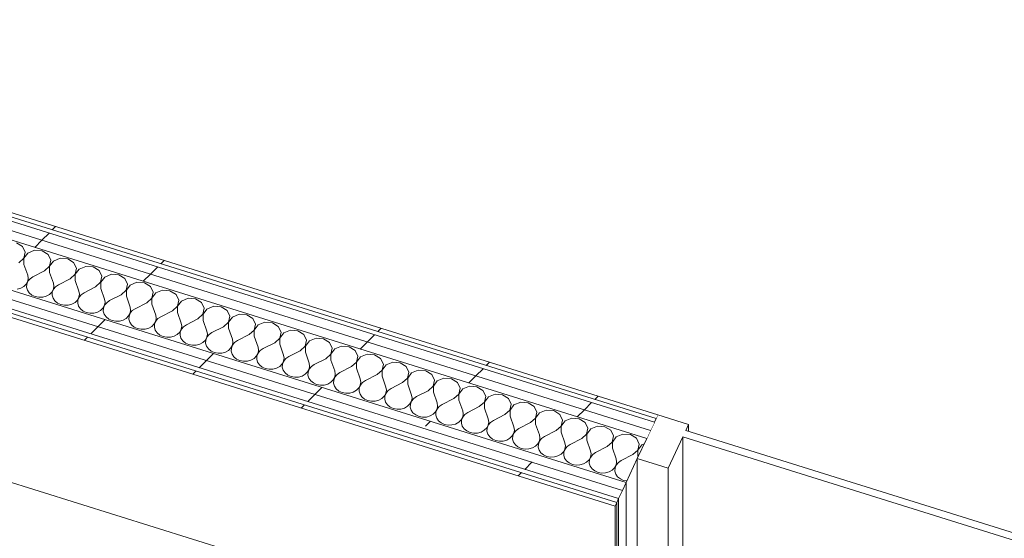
# Model space of a CAD drawing. Header units: millimetres. Extents: x -21126 to 28102, y -1237 to 9397.
# Tile 62 of 226: x -15232 to -13960, y 6658 to 7327. Entities that reach past the tile are written whole.
import ezdxf

# ---------------------------------------------------------------- set-up
doc = ezdxf.new("R2010")
doc.units = ezdxf.units.MM
doc.header["$MEASUREMENT"] = 0
doc.linetypes.add('Wipeout_Contour', pattern=[1000, 0, -1000])
for name, color, linetype in [('Nuevo_08_E_Envans secs', 7, 'Continuous'), ('Nuevo_09_EI_Mobiliari general', 7, 'Continuous'), ('Nuevo_Ventanas Archicad', 7, 'Continuous')]:
    doc.layers.add(name, color=color, linetype=linetype)
for name, color, linetype, lineweight in [('Nuevo_08_E_Envans secs_Pluma_Nº__1', 7, 'Continuous', 5), ('Nuevo_08_E_Envans secs_Pluma_Nº__47', 7, 'Continuous', 20), ('Nuevo_09_EI_Mobiliari general_Pluma_Nº__1', 7, 'Continuous', 5), ('Nuevo_Ventanas Archicad_Pluma_Nº__1', 7, 'Continuous', 5)]:
    doc.layers.add(name, color=color, linetype=linetype, lineweight=lineweight)
for name, color, linetype, lineweight, true_color in [('Nuevo_08_E_Envans secs_Pluma_Nº__102', 7, 'Continuous', 5, 0xcccccc), ('Nuevo_08_E_Envans secs_Pluma_Nº__171', 171, 'Continuous', 13, 0xaaaaff), ('Nuevo_08_E_Envans secs_Pluma_Nº__177', 7, 'Continuous', 15, 0xf7e046)]:
    doc.layers.add(name, color=color, linetype=linetype, lineweight=lineweight, true_color=true_color)
pattern_1 = [(45, (0, 0), (-183.8478, 183.8478), [195, -65]), (45, (7e-14, 183.85), (-183.8478, 183.8478), [195, -65])]

# ---------------------------------------------------------------- blocks, each defined once
blk = doc.blocks.new('Elem Sección_76_1')
at = {"layer": 'Nuevo_Ventanas Archicad_Pluma_Nº__1', "color": 7, "linetype": 'Continuous', "lineweight": 5}
for p, q in [((-14375.4, 6069.8), (-14386.4, 6046.5)), ((-14375.4, 6069.8), (-14369.9, 6068.1)), ((-14434.1, 6041.8), (-14434.1, 6020.6)), ((-14301.8, 6046.8), (-13395, 5763.6)), ((-13395, 5717.3), (-14314.2, 6004.4))]:
    blk.add_line(p, q, dxfattribs=at)
at = {"color": 254, "linetype": 'Wipeout_Contour', "lineweight": 0, "ltscale": 63673.675123}
blk.add_wipeout([(-14407.5, 6817.4), (-14434.1, 6760.8), (-14394.4, 6748.4), (-14367.8, 6805)], dxfattribs=at).dxf.layer = 'Nuevo_Ventanas Archicad'
at = {"layer": 'Nuevo_Ventanas Archicad_Pluma_Nº__1', "color": 7, "linetype": 'Continuous', "lineweight": 5}
for p, q in [((-14407.5, 6817.4), (-14367.8, 6805)), ((-14434.1, 6760.8), (-14434.1, 6041.8)), ((-14434.1, 6760.8), (-14394.4, 6748.4)), ((-14394.4, 6036), (-14394.4, 6748.4))]:
    blk.add_line(p, q, dxfattribs=at)
at = {"layer": 'Nuevo_Ventanas Archicad_Pluma_Nº__1', "color": 7, "linetype": 'Continuous', "lineweight": 5, "flags": 128}
blk.add_lwpolyline([(-14407.5, 6817.4), (-14409.8, 6812.5), (-14412, 6807.7), (-14417, 6797.2), (-14421.9, 6786.7), (-14434.1, 6760.8)], dxfattribs=at)
at = {"color": 254, "linetype": 'Wipeout_Contour', "lineweight": 0, "ltscale": 61518.847347}
blk.add_wipeout([(-14371.6, 6796.9), (-14375.4, 6788.8), (-13376, 6476.7), (-13372.2, 6484.8)], dxfattribs=at).dxf.layer = 'Nuevo_Ventanas Archicad'
at = {"layer": 'Nuevo_Ventanas Archicad_Pluma_Nº__1', "color": 7, "linetype": 'Continuous', "lineweight": 5}
for p, q in [((-14367.8, 6805), (-14371.6, 6796.9)), ((-14367.8, 6795.7), (-14367.8, 6805)), ((-14375.4, 6788.8), (-14394.4, 6748.4)), ((-14375.4, 6788.8), (-14375.4, 6069.8))]:
    blk.add_line(p, q, dxfattribs=at)
at = {"color": 254, "linetype": 'Wipeout_Contour', "lineweight": 0, "ltscale": 59363.41259}
blk.add_wipeout([(-13328.7, 6480.5), (-13368.4, 6492.9), (-13395, 6436.3), (-13355.3, 6423.9)], dxfattribs=at).dxf.layer = 'Nuevo_Ventanas Archicad'
at = {"layer": 'Nuevo_Ventanas Archicad_Pluma_Nº__1', "color": 7, "linetype": 'Continuous', "lineweight": 5}
for p, q in [((-14371.6, 6796.9), (-13372.2, 6484.8)), ((-14375.4, 6788.8), (-13376, 6476.7)), ((-13368.4, 6492.9), (-13372.2, 6484.8)), ((-13368.4, 6492.9), (-13328.7, 6480.5)), ((-13376, 6476.7), (-13395, 6436.3)), ((-13395, 6436.3), (-13395, 5717.3)), ((-13395, 6436.3), (-13355.3, 6423.9)), ((-13355.3, 5704.9), (-13355.3, 6423.9))]:
    blk.add_line(p, q, dxfattribs=at)
blk = doc.blocks.new('*X100')
at = {"layer": 'Nuevo_08_E_Envans secs_Pluma_Nº__102', "color": 254, "linetype": 'Continuous', "lineweight": 5, "true_color": 0xcccccc}
for p, q in [((-15228, 7034.6), (-15235.8, 7039.3)), ((-15224.5, 7027.2), (-15228, 7034.6)), ((-15232.7, 7013.6), (-15226.2, 7019.5)), ((-15226.2, 7019.5), (-15224.5, 7027.2)), ((-15221, 7026.1), (-15226.1, 7019.4)), ((-15226.1, 7019.4), (-15226.1, 7011.5)), ((-15212.4, 7029.7), (-15221, 7026.1)), ((-15202.7, 7029), (-15212.4, 7029.7)), ((-15195, 7024.3), (-15202.7, 7029)), ((-15191.5, 7016.9), (-15195, 7024.3)), ((-15179.3, 7019.4), (-15188, 7015.8)), ((-15169.7, 7018.7), (-15179.3, 7019.4)), ((-15162, 7013.9), (-15169.7, 7018.7)), ((-15226.1, 7011.5), (-15221.2, 6997.7)), ((-15199.6, 7003.3), (-15193.2, 7009.2)), ((-15193.2, 7009.2), (-15191.5, 7016.9)), ((-15188, 7015.8), (-15193, 7009.1)), ((-15193, 7009.1), (-15193, 7001.2)), ((-15158.4, 7006.6), (-15162, 7013.9)), ((-15160.1, 6998.8), (-15158.4, 7006.6)), ((-15146.3, 7009), (-15154.9, 7005.5)), ((-15136.7, 7008.3), (-15146.3, 7009)), ((-15128.9, 7003.6), (-15136.7, 7008.3)), ((-15220.5, 6993.7), (-15221.2, 6997.7)), ((-15221.2, 6989.8), (-15220.5, 6993.7)), ((-15214.6, 6995.6), (-15218.3, 6993)), ((-15199.6, 7003.3), (-15214.6, 6995.6)), ((-15193, 7001.2), (-15188.2, 6987.4)), ((-15166.6, 6993), (-15160.1, 6998.8)), ((-15154.9, 7005.5), (-15160, 6998.8)), ((-15160, 6998.8), (-15160, 6990.9)), ((-15125.4, 6996.3), (-15128.9, 7003.6)), ((-15127.1, 6988.5), (-15125.4, 6996.3)), ((-15121.9, 6995.2), (-15127, 6988.5)), ((-15113.3, 6998.7), (-15121.9, 6995.2)), ((-15103.6, 6998), (-15113.3, 6998.7)), ((-15095.9, 6993.3), (-15103.6, 6998)), ((-15092.4, 6986), (-15095.9, 6993.3)), ((-15234.9, 6979.5), (-15230.3, 6980.8)), ((-15230.3, 6980.8), (-15226.3, 6983.1)), ((-15226.3, 6983.1), (-15223.2, 6986.1)), ((-15223.2, 6986.1), (-15221.2, 6989.8)), ((-15222.6, 6986), (-15222.8, 6982)), ((-15222.8, 6982), (-15221.7, 6978.1)), ((-15221.1, 6989.7), (-15222.6, 6986)), ((-15218.3, 6993), (-15221.1, 6989.7)), ((-15187.5, 6983.4), (-15188.2, 6987.4)), ((-15188.2, 6979.5), (-15187.5, 6983.4)), ((-15185.3, 6982.7), (-15188, 6979.4)), ((-15181.6, 6985.3), (-15185.3, 6982.7)), ((-15166.6, 6993), (-15181.6, 6985.3)), ((-15160, 6990.9), (-15155.1, 6977)), ((-15133.6, 6982.7), (-15148.5, 6975)), ((-15133.6, 6982.7), (-15127.1, 6988.5)), ((-15127, 6988.5), (-15127, 6980.6)), ((-15127, 6980.6), (-15122.1, 6966.7)), ((-15094.1, 6978.2), (-15092.4, 6986)), ((-15088.9, 6984.9), (-15093.9, 6978.2)), ((-15080.2, 6988.4), (-15088.9, 6984.9)), ((-15070.6, 6987.7), (-15080.2, 6988.4)), ((-15062.9, 6983), (-15070.6, 6987.7)), ((-15059.3, 6975.7), (-15062.9, 6983)), ((-15221.7, 6978.1), (-15219.3, 6974.6)), ((-15219.3, 6974.6), (-15215.8, 6971.8)), ((-15215.8, 6971.8), (-15211.5, 6969.9)), ((-15211.5, 6969.9), (-15206.8, 6969)), ((-15206.8, 6969), (-15201.9, 6969.2)), ((-15201.9, 6969.2), (-15197.3, 6970.5)), ((-15197.3, 6970.5), (-15193.2, 6972.8)), ((-15193.2, 6972.8), (-15190.1, 6975.8)), ((-15190.1, 6975.8), (-15188.2, 6979.5)), ((-15189.6, 6975.6), (-15189.8, 6971.7)), ((-15189.8, 6971.7), (-15188.6, 6967.8)), ((-15188, 6979.4), (-15189.6, 6975.6)), ((-15188.6, 6967.8), (-15186.2, 6964.3)), ((-15157.1, 6965.5), (-15155.1, 6969.2)), ((-15155, 6969.1), (-15156.5, 6965.3)), ((-15154.5, 6973.1), (-15155.1, 6977)), ((-15155.1, 6969.2), (-15154.5, 6973.1)), ((-15152.3, 6972.4), (-15155, 6969.1)), ((-15148.5, 6975), (-15152.3, 6972.4)), ((-15100.5, 6972.3), (-15115.5, 6964.7)), ((-15100.5, 6972.3), (-15094.1, 6978.2)), ((-15093.9, 6978.2), (-15093.9, 6970.3)), ((-15093.9, 6970.3), (-15089.1, 6956.4)), ((-15067.5, 6962), (-15061, 6967.9)), ((-15061, 6967.9), (-15059.3, 6975.7)), ((-15055.8, 6974.6), (-15060.9, 6967.9)), ((-15060.9, 6967.9), (-15060.9, 6960)), ((-15047.2, 6978.1), (-15055.8, 6974.6)), ((-15037.6, 6977.4), (-15047.2, 6978.1)), ((-15029.8, 6972.7), (-15037.6, 6977.4)), ((-15026.3, 6965.3), (-15029.8, 6972.7)), ((-15014.2, 6967.8), (-15022.8, 6964.2)), ((-15004.5, 6967.1), (-15014.2, 6967.8)), ((-15186.2, 6964.3), (-15182.8, 6961.5)), ((-15182.8, 6961.5), (-15178.5, 6959.6)), ((-15178.5, 6959.6), (-15173.7, 6958.7)), ((-15173.7, 6958.7), (-15168.9, 6958.9)), ((-15168.9, 6958.9), (-15164.2, 6960.2)), ((-15164.2, 6960.2), (-15160.2, 6962.4)), ((-15160.2, 6962.4), (-15157.1, 6965.5)), ((-15156.5, 6965.3), (-15156.7, 6961.4)), ((-15156.7, 6961.4), (-15155.6, 6957.5)), ((-15155.6, 6957.5), (-15153.2, 6954)), ((-15127.2, 6952.1), (-15124.1, 6955.2)), ((-15124.1, 6955.2), (-15122.1, 6958.8)), ((-15123.5, 6955), (-15123.7, 6951)), ((-15122, 6958.8), (-15123.5, 6955)), ((-15121.4, 6962.8), (-15122.1, 6966.7)), ((-15122.1, 6958.8), (-15121.4, 6962.8)), ((-15119.2, 6962.1), (-15122, 6958.8)), ((-15115.5, 6964.7), (-15119.2, 6962.1)), ((-15088.4, 6952.5), (-15089.1, 6956.4)), ((-15067.5, 6962), (-15082.5, 6954.3)), ((-15060.9, 6960), (-15056, 6946.1)), ((-15034.5, 6951.7), (-15028, 6957.6)), ((-15028, 6957.6), (-15026.3, 6965.3)), ((-15022.8, 6964.2), (-15027.9, 6957.5)), ((-15027.9, 6957.5), (-15027.9, 6949.6)), ((-14996.8, 6962.4), (-15004.5, 6967.1)), ((-14993.3, 6955), (-14996.8, 6962.4)), ((-14995, 6947.3), (-14993.3, 6955)), ((-14981.1, 6957.5), (-14989.8, 6953.9)), ((-14971.5, 6956.8), (-14981.1, 6957.5)), ((-14963.8, 6952), (-14971.5, 6956.8)), ((-15153.2, 6954), (-15149.7, 6951.2)), ((-15149.7, 6951.2), (-15145.5, 6949.3)), ((-15145.5, 6949.3), (-15140.7, 6948.4)), ((-15140.7, 6948.4), (-15135.8, 6948.6)), ((-15135.8, 6948.6), (-15131.2, 6949.9)), ((-15131.2, 6949.9), (-15127.2, 6952.1)), ((-15123.7, 6951), (-15122.6, 6947.2)), ((-15122.6, 6947.2), (-15120.2, 6943.7)), ((-15120.2, 6943.7), (-15116.7, 6940.9)), ((-15094.1, 6941.8), (-15091, 6944.9)), ((-15091, 6944.9), (-15089.1, 6948.5)), ((-15090.5, 6944.7), (-15090.7, 6940.7)), ((-15088.9, 6948.5), (-15090.5, 6944.7)), ((-15089.1, 6948.5), (-15088.4, 6952.5)), ((-15086.2, 6951.8), (-15088.9, 6948.5)), ((-15082.5, 6954.3), (-15086.2, 6951.8)), ((-15055.4, 6942.1), (-15056, 6946.1)), ((-15049.4, 6944), (-15053.2, 6941.5)), ((-15034.5, 6951.7), (-15049.4, 6944)), ((-15027.9, 6949.6), (-15023, 6935.8)), ((-15001.4, 6941.4), (-14995, 6947.3)), ((-14989.8, 6953.9), (-14994.8, 6947.2)), ((-14994.8, 6947.2), (-14994.8, 6939.3)), ((-14960.2, 6944.7), (-14963.8, 6952)), ((-14961.9, 6936.9), (-14960.2, 6944.7)), ((-14956.7, 6943.6), (-14961.8, 6936.9)), ((-14948.1, 6947.2), (-14956.7, 6943.6)), ((-14938.5, 6946.5), (-14948.1, 6947.2)), ((-14930.7, 6941.7), (-14938.5, 6946.5)), ((-15116.7, 6940.9), (-15112.4, 6939)), ((-15112.4, 6939), (-15107.7, 6938.1)), ((-15107.7, 6938.1), (-15102.8, 6938.3)), ((-15102.8, 6938.3), (-15098.2, 6939.5)), ((-15098.2, 6939.5), (-15094.1, 6941.8)), ((-15090.7, 6940.7), (-15089.5, 6936.8)), ((-15089.5, 6936.8), (-15087.1, 6933.4)), ((-15087.1, 6933.4), (-15083.7, 6930.6)), ((-15083.7, 6930.6), (-15079.4, 6928.7)), ((-15065.1, 6929.2), (-15061.1, 6931.5)), ((-15061.1, 6931.5), (-15058, 6934.6)), ((-15058, 6934.6), (-15056, 6938.2)), ((-15057.4, 6934.4), (-15057.6, 6930.4)), ((-15057.6, 6930.4), (-15056.5, 6926.5)), ((-15055.9, 6938.2), (-15057.4, 6934.4)), ((-15056, 6938.2), (-15055.4, 6942.1)), ((-15053.2, 6941.5), (-15055.9, 6938.2)), ((-15022.3, 6931.8), (-15023, 6935.8)), ((-15023, 6927.9), (-15022.3, 6931.8)), ((-15020.1, 6931.1), (-15022.9, 6927.8)), ((-15016.4, 6933.7), (-15020.1, 6931.1)), ((-15001.4, 6941.4), (-15016.4, 6933.7)), ((-14994.8, 6939.3), (-14990, 6925.5)), ((-14968.4, 6931.1), (-14983.4, 6923.4)), ((-14968.4, 6931.1), (-14961.9, 6936.9)), ((-14961.8, 6936.9), (-14961.8, 6929)), ((-14927.2, 6934.4), (-14930.7, 6941.7)), ((-14928.9, 6926.6), (-14927.2, 6934.4)), ((-14923.7, 6933.3), (-14928.8, 6926.6)), ((-14915.1, 6936.8), (-14923.7, 6933.3)), ((-14905.4, 6936.1), (-14915.1, 6936.8)), ((-14897.7, 6931.4), (-14905.4, 6936.1)), ((-14894.2, 6924.1), (-14897.7, 6931.4)), ((-15079.4, 6928.7), (-15074.6, 6927.8)), ((-15074.6, 6927.8), (-15069.8, 6928)), ((-15069.8, 6928), (-15065.1, 6929.2)), ((-15056.5, 6926.5), (-15054.1, 6923.1)), ((-15054.1, 6923.1), (-15050.6, 6920.3)), ((-15050.6, 6920.3), (-15046.4, 6918.3)), ((-15046.4, 6918.3), (-15041.6, 6917.4)), ((-15041.6, 6917.4), (-15036.7, 6917.6)), ((-15036.7, 6917.6), (-15032.1, 6918.9)), ((-15032.1, 6918.9), (-15028.1, 6921.2)), ((-15028.1, 6921.2), (-15025, 6924.2)), ((-15025, 6924.2), (-15023, 6927.9)), ((-15024.4, 6924.1), (-15024.6, 6920.1)), ((-15024.6, 6920.1), (-15023.5, 6916.2)), ((-15022.9, 6927.8), (-15024.4, 6924.1)), ((-14991.9, 6913.9), (-14990, 6917.6)), ((-14989.8, 6917.5), (-14991.4, 6913.7)), ((-14989.3, 6921.5), (-14990, 6925.5)), ((-14990, 6917.6), (-14989.3, 6921.5)), ((-14987.1, 6920.8), (-14989.8, 6917.5)), ((-14983.4, 6923.4), (-14987.1, 6920.8)), ((-14961.8, 6929), (-14956.9, 6915.1)), ((-14935.4, 6920.8), (-14950.3, 6913.1)), ((-14935.4, 6920.8), (-14928.9, 6926.6)), ((-14928.8, 6926.6), (-14928.8, 6918.7)), ((-14928.8, 6918.7), (-14923.9, 6904.8)), ((-14895.9, 6916.3), (-14894.2, 6924.1)), ((-14890.7, 6923), (-14895.7, 6916.3)), ((-14882, 6926.5), (-14890.7, 6923)), ((-14872.4, 6925.8), (-14882, 6926.5)), ((-14864.7, 6921.1), (-14872.4, 6925.8)), ((-14861.1, 6913.8), (-14864.7, 6921.1)), ((-15023.5, 6916.2), (-15021.1, 6912.7)), ((-15021.1, 6912.7), (-15017.6, 6909.9)), ((-15017.6, 6909.9), (-15013.3, 6908)), ((-15013.3, 6908), (-15008.6, 6907.1)), ((-15008.6, 6907.1), (-15003.7, 6907.3)), ((-15003.7, 6907.3), (-14999.1, 6908.6)), ((-14999.1, 6908.6), (-14995, 6910.9)), ((-14995, 6910.9), (-14991.9, 6913.9)), ((-14991.4, 6913.7), (-14991.6, 6909.8)), ((-14991.6, 6909.8), (-14990.4, 6905.9)), ((-14990.4, 6905.9), (-14988, 6902.4)), ((-14958.9, 6903.6), (-14956.9, 6907.3)), ((-14956.8, 6907.2), (-14958.3, 6903.4)), ((-14956.3, 6911.2), (-14956.9, 6915.1)), ((-14956.9, 6907.3), (-14956.3, 6911.2)), ((-14954.1, 6910.5), (-14956.8, 6907.2)), ((-14950.3, 6913.1), (-14954.1, 6910.5)), ((-14923.2, 6900.9), (-14923.9, 6904.8)), ((-14902.3, 6910.4), (-14917.3, 6902.8)), ((-14902.3, 6910.4), (-14895.9, 6916.3)), ((-14895.7, 6916.3), (-14895.7, 6908.4)), ((-14895.7, 6908.4), (-14890.9, 6894.5)), ((-14869.3, 6900.1), (-14862.8, 6906)), ((-14862.8, 6906), (-14861.1, 6913.8)), ((-14857.6, 6912.7), (-14862.7, 6906)), ((-14862.7, 6906), (-14862.7, 6898.1)), ((-14849, 6916.2), (-14857.6, 6912.7)), ((-14839.4, 6915.5), (-14849, 6916.2)), ((-14831.6, 6910.8), (-14839.4, 6915.5)), ((-14828.1, 6903.4), (-14831.6, 6910.8)), ((-14816, 6905.9), (-14824.6, 6902.3)), ((-14806.3, 6905.2), (-14816, 6905.9)), ((-14798.6, 6900.5), (-14806.3, 6905.2)), ((-14988, 6902.4), (-14984.6, 6899.6)), ((-14984.6, 6899.6), (-14980.3, 6897.7)), ((-14980.3, 6897.7), (-14975.5, 6896.8)), ((-14975.5, 6896.8), (-14970.7, 6897)), ((-14970.7, 6897), (-14966, 6898.3)), ((-14966, 6898.3), (-14962, 6900.5)), ((-14962, 6900.5), (-14958.9, 6903.6)), ((-14958.3, 6903.4), (-14958.5, 6899.5)), ((-14958.5, 6899.5), (-14957.4, 6895.6)), ((-14957.4, 6895.6), (-14955, 6892.1)), ((-14955, 6892.1), (-14951.5, 6889.3)), ((-14929, 6890.2), (-14925.9, 6893.3)), ((-14925.9, 6893.3), (-14923.9, 6896.9)), ((-14925.3, 6893.1), (-14925.5, 6889.1)), ((-14923.8, 6896.9), (-14925.3, 6893.1)), ((-14923.9, 6896.9), (-14923.2, 6900.9)), ((-14921, 6900.2), (-14923.8, 6896.9)), ((-14917.3, 6902.8), (-14921, 6900.2)), ((-14890.2, 6890.6), (-14890.9, 6894.5)), ((-14884.3, 6892.4), (-14888, 6889.9)), ((-14869.3, 6900.1), (-14884.3, 6892.4)), ((-14862.7, 6898.1), (-14857.8, 6884.2)), ((-14836.3, 6889.8), (-14829.8, 6895.7)), ((-14829.8, 6895.7), (-14828.1, 6903.4)), ((-14824.6, 6902.3), (-14829.7, 6895.6)), ((-14829.7, 6895.6), (-14829.7, 6887.8)), ((-14795.1, 6893.1), (-14798.6, 6900.5)), ((-14796.8, 6885.4), (-14795.1, 6893.1)), ((-14791.6, 6892), (-14796.6, 6885.3)), ((-14782.9, 6895.6), (-14791.6, 6892)), ((-14773.3, 6894.9), (-14782.9, 6895.6)), ((-14765.6, 6890.1), (-14773.3, 6894.9)), ((-14951.5, 6889.3), (-14947.3, 6887.4)), ((-14947.3, 6887.4), (-14942.5, 6886.5)), ((-14942.5, 6886.5), (-14937.6, 6886.7)), ((-14937.6, 6886.7), (-14933, 6888)), ((-14933, 6888), (-14929, 6890.2)), ((-14925.5, 6889.1), (-14924.4, 6885.3)), ((-14924.4, 6885.3), (-14922, 6881.8)), ((-14922, 6881.8), (-14918.5, 6879)), ((-14918.5, 6879), (-14914.2, 6877.1)), ((-14900, 6877.7), (-14895.9, 6879.9)), ((-14895.9, 6879.9), (-14892.8, 6883)), ((-14892.8, 6883), (-14890.9, 6886.6)), ((-14892.3, 6882.8), (-14892.5, 6878.8)), ((-14892.5, 6878.8), (-14891.3, 6875)), ((-14890.7, 6886.6), (-14892.3, 6882.8)), ((-14890.9, 6886.6), (-14890.2, 6890.6)), ((-14888, 6889.9), (-14890.7, 6886.6)), ((-14857.2, 6880.2), (-14857.8, 6884.2)), ((-14857.8, 6876.3), (-14857.2, 6880.2)), ((-14855, 6879.6), (-14857.7, 6876.3)), ((-14851.2, 6882.1), (-14855, 6879.6)), ((-14836.3, 6889.8), (-14851.2, 6882.1)), ((-14829.7, 6887.8), (-14824.8, 6873.9)), ((-14803.2, 6879.5), (-14818.2, 6871.8)), ((-14803.2, 6879.5), (-14796.8, 6885.4)), ((-14796.6, 6885.3), (-14796.6, 6877.4)), ((-14762, 6882.8), (-14765.6, 6890.1)), ((-14763.7, 6875), (-14762, 6882.8)), ((-14758.5, 6881.7), (-14763.6, 6875)), ((-14749.9, 6885.3), (-14758.5, 6881.7)), ((-14740.3, 6884.6), (-14749.9, 6885.3)), ((-14732.5, 6879.8), (-14740.3, 6884.6)), ((-14729, 6872.5), (-14732.5, 6879.8)), ((-14914.2, 6877.1), (-14909.5, 6876.2)), ((-14909.5, 6876.2), (-14904.6, 6876.4)), ((-14904.6, 6876.4), (-14900, 6877.7)), ((-14891.3, 6875), (-14888.9, 6871.5)), ((-14888.9, 6871.5), (-14885.5, 6868.7)), ((-14885.5, 6868.7), (-14881.2, 6866.8)), ((-14881.2, 6866.8), (-14876.4, 6865.9)), ((-14876.4, 6865.9), (-14871.6, 6866.1)), ((-14871.6, 6866.1), (-14866.9, 6867.3)), ((-14866.9, 6867.3), (-14862.9, 6869.6)), ((-14862.9, 6869.6), (-14859.8, 6872.7)), ((-14859.8, 6872.7), (-14857.8, 6876.3)), ((-14859.2, 6872.5), (-14859.4, 6868.5)), ((-14859.4, 6868.5), (-14858.3, 6864.6)), ((-14857.7, 6876.3), (-14859.2, 6872.5)), ((-14826.8, 6862.3), (-14824.8, 6866)), ((-14824.1, 6869.9), (-14824.8, 6873.9)), ((-14824.8, 6866), (-14824.1, 6869.9)), ((-14821.9, 6869.2), (-14824.7, 6865.9)), ((-14818.2, 6871.8), (-14821.9, 6869.2)), ((-14796.6, 6877.4), (-14791.8, 6863.6)), ((-14770.2, 6869.2), (-14785.2, 6861.5)), ((-14770.2, 6869.2), (-14763.7, 6875)), ((-14763.6, 6875), (-14763.6, 6867.1)), ((-14763.6, 6867.1), (-14758.7, 6853.2)), ((-14730.7, 6864.7), (-14729, 6872.5)), ((-14725.5, 6871.4), (-14730.6, 6864.7)), ((-14716.9, 6874.9), (-14725.5, 6871.4)), ((-14707.2, 6874.2), (-14716.9, 6874.9)), ((-14699.5, 6869.5), (-14707.2, 6874.2)), ((-14696, 6862.2), (-14699.5, 6869.5)), ((-14858.3, 6864.6), (-14855.9, 6861.2)), ((-14855.9, 6861.2), (-14852.4, 6858.4)), ((-14852.4, 6858.4), (-14848.2, 6856.4)), ((-14848.2, 6856.4), (-14843.4, 6855.5)), ((-14843.4, 6855.5), (-14838.5, 6855.7)), ((-14838.5, 6855.7), (-14833.9, 6857)), ((-14833.9, 6857), (-14829.9, 6859.3)), ((-14829.9, 6859.3), (-14826.8, 6862.3)), ((-14826.2, 6862.2), (-14826.4, 6858.2)), ((-14826.4, 6858.2), (-14825.3, 6854.3)), ((-14824.7, 6865.9), (-14826.2, 6862.2)), ((-14825.3, 6854.3), (-14822.9, 6850.8)), ((-14793.7, 6852), (-14791.8, 6855.7)), ((-14791.6, 6855.6), (-14793.2, 6851.8)), ((-14791.1, 6859.6), (-14791.8, 6863.6)), ((-14791.8, 6855.7), (-14791.1, 6859.6)), ((-14788.9, 6858.9), (-14791.6, 6855.6)), ((-14785.2, 6861.5), (-14788.9, 6858.9)), ((-14737.2, 6858.9), (-14752.1, 6851.2)), ((-14737.2, 6858.9), (-14730.7, 6864.7)), ((-14730.6, 6864.7), (-14730.6, 6856.8)), ((-14730.6, 6856.8), (-14725.7, 6842.9)), ((-14704.1, 6848.5), (-14697.7, 6854.4)), ((-14697.7, 6854.4), (-14696, 6862.2)), ((-14692.5, 6861.1), (-14697.5, 6854.4)), ((-14697.5, 6854.4), (-14697.5, 6846.5)), ((-14683.8, 6864.6), (-14692.5, 6861.1)), ((-14674.2, 6863.9), (-14683.8, 6864.6)), ((-14666.5, 6859.2), (-14674.2, 6863.9)), ((-14662.9, 6851.9), (-14666.5, 6859.2)), ((-14650.8, 6854.3), (-14659.4, 6850.8)), ((-14641.2, 6853.6), (-14650.8, 6854.3)), ((-14633.4, 6848.9), (-14641.2, 6853.6)), ((-14822.9, 6850.8), (-14819.4, 6848)), ((-14819.4, 6848), (-14815.1, 6846.1)), ((-14815.1, 6846.1), (-14810.4, 6845.2)), ((-14810.4, 6845.2), (-14805.5, 6845.4)), ((-14805.5, 6845.4), (-14800.9, 6846.7)), ((-14800.9, 6846.7), (-14796.8, 6849)), ((-14796.8, 6849), (-14793.7, 6852)), ((-14793.2, 6851.8), (-14793.4, 6847.9)), ((-14793.4, 6847.9), (-14792.2, 6844)), ((-14792.2, 6844), (-14789.8, 6840.5)), ((-14763.8, 6838.6), (-14760.7, 6841.7)), ((-14760.7, 6841.7), (-14758.7, 6845.4)), ((-14760.1, 6841.5), (-14760.3, 6837.6)), ((-14758.6, 6845.3), (-14760.1, 6841.5)), ((-14758.1, 6849.3), (-14758.7, 6853.2)), ((-14758.7, 6845.4), (-14758.1, 6849.3)), ((-14755.9, 6848.6), (-14758.6, 6845.3)), ((-14752.1, 6851.2), (-14755.9, 6848.6)), ((-14725, 6839), (-14725.7, 6842.9)), ((-14719.1, 6840.9), (-14722.8, 6838.3)), ((-14704.1, 6848.5), (-14719.1, 6840.9)), ((-14697.5, 6846.5), (-14692.7, 6832.6)), ((-14671.1, 6838.2), (-14664.6, 6844.1)), ((-14664.6, 6844.1), (-14662.9, 6851.9)), ((-14659.4, 6850.8), (-14664.5, 6844.1)), ((-14664.5, 6844.1), (-14664.5, 6836.2)), ((-14629.9, 6841.5), (-14633.4, 6848.9)), ((-14631.6, 6833.8), (-14629.9, 6841.5)), ((-14617.8, 6844), (-14626.4, 6840.5)), ((-14608.1, 6843.3), (-14617.8, 6844)), ((-14600.4, 6838.6), (-14608.1, 6843.3)), ((-14789.8, 6840.5), (-14786.4, 6837.7)), ((-14786.4, 6837.7), (-14782.1, 6835.8)), ((-14782.1, 6835.8), (-14777.3, 6834.9)), ((-14777.3, 6834.9), (-14772.5, 6835.1)), ((-14772.5, 6835.1), (-14767.8, 6836.4)), ((-14767.8, 6836.4), (-14763.8, 6838.6)), ((-14760.3, 6837.6), (-14759.2, 6833.7)), ((-14759.2, 6833.7), (-14756.8, 6830.2)), ((-14756.8, 6830.2), (-14753.3, 6827.4)), ((-14734.8, 6826.1), (-14730.8, 6828.3)), ((-14730.8, 6828.3), (-14727.7, 6831.4)), ((-14727.7, 6831.4), (-14725.7, 6835)), ((-14727.1, 6831.2), (-14727.3, 6827.2)), ((-14725.6, 6835), (-14727.1, 6831.2)), ((-14725.7, 6835), (-14725, 6839)), ((-14722.8, 6838.3), (-14725.6, 6835)), ((-14692, 6828.7), (-14692.7, 6832.6)), ((-14692.7, 6824.7), (-14692, 6828.7)), ((-14689.8, 6828), (-14692.5, 6824.7)), ((-14686.1, 6830.5), (-14689.8, 6828)), ((-14671.1, 6838.2), (-14686.1, 6830.5)), ((-14664.5, 6836.2), (-14659.6, 6822.3)), ((-14638.1, 6827.9), (-14653, 6820.2)), ((-14638.1, 6827.9), (-14631.6, 6833.8)), ((-14626.4, 6840.5), (-14631.5, 6833.7)), ((-14631.5, 6833.7), (-14631.5, 6825.9)), ((-14596.9, 6831.2), (-14600.4, 6838.6)), ((-14598.6, 6823.5), (-14596.9, 6831.2)), ((-14593.4, 6830.1), (-14598.4, 6823.4)), ((-14584.7, 6833.7), (-14593.4, 6830.1)), ((-14575.1, 6833), (-14584.7, 6833.7)), ((-14567.4, 6828.2), (-14575.1, 6833)), ((-14563.8, 6820.9), (-14567.4, 6828.2)), ((-14753.3, 6827.4), (-14749.1, 6825.5)), ((-14749.1, 6825.5), (-14744.3, 6824.6)), ((-14744.3, 6824.6), (-14739.4, 6824.8)), ((-14739.4, 6824.8), (-14734.8, 6826.1)), ((-14727.3, 6827.2), (-14726.2, 6823.4)), ((-14726.2, 6823.4), (-14723.8, 6819.9)), ((-14723.8, 6819.9), (-14720.3, 6817.1)), ((-14720.3, 6817.1), (-14716, 6815.2)), ((-14716, 6815.2), (-14711.3, 6814.3)), ((-14706.4, 6814.5), (-14701.8, 6815.8)), ((-14701.8, 6815.8), (-14697.7, 6818)), ((-14697.7, 6818), (-14694.6, 6821.1)), ((-14694.6, 6821.1), (-14692.7, 6824.7)), ((-14694.1, 6820.9), (-14694.3, 6816.9)), ((-14694.3, 6816.9), (-14693.1, 6813.1)), ((-14692.5, 6824.7), (-14694.1, 6820.9)), ((-14659, 6818.4), (-14659.6, 6822.3)), ((-14659.6, 6814.4), (-14659, 6818.4)), ((-14656.8, 6817.7), (-14659.5, 6814.4)), ((-14653, 6820.2), (-14656.8, 6817.7)), ((-14631.5, 6825.9), (-14626.6, 6812)), ((-14605, 6817.6), (-14620, 6809.9)), ((-14605, 6817.6), (-14598.6, 6823.5)), ((-14598.4, 6823.4), (-14598.4, 6815.5)), ((-14598.4, 6815.5), (-14593.6, 6801.7)), ((-14565.5, 6813.1), (-14563.8, 6820.9)), ((-14560.3, 6819.8), (-14565.4, 6813.1)), ((-14551.7, 6823.4), (-14560.3, 6819.8)), ((-14542.1, 6822.7), (-14551.7, 6823.4)), ((-14534.3, 6817.9), (-14542.1, 6822.7)), ((-14530.8, 6810.6), (-14534.3, 6817.9)), ((-14711.3, 6814.3), (-14706.4, 6814.5)), ((-14693.1, 6813.1), (-14690.7, 6809.6)), ((-14690.7, 6809.6), (-14687.3, 6806.8)), ((-14687.3, 6806.8), (-14683, 6804.9)), ((-14683, 6804.9), (-14678.2, 6804)), ((-14678.2, 6804), (-14673.4, 6804.2)), ((-14673.4, 6804.2), (-14668.7, 6805.4)), ((-14668.7, 6805.4), (-14664.7, 6807.7)), ((-14664.7, 6807.7), (-14661.6, 6810.8)), ((-14661.6, 6810.8), (-14659.6, 6814.4)), ((-14661, 6810.6), (-14661.2, 6806.6)), ((-14661.2, 6806.6), (-14660.1, 6802.7)), ((-14659.5, 6814.4), (-14661, 6810.6)), ((-14660.1, 6802.7), (-14657.7, 6799.3)), ((-14628.6, 6800.4), (-14626.6, 6804.1)), ((-14626.5, 6804), (-14628, 6800.3)), ((-14625.9, 6808), (-14626.6, 6812)), ((-14626.6, 6804.1), (-14625.9, 6808)), ((-14623.7, 6807.3), (-14626.5, 6804)), ((-14620, 6809.9), (-14623.7, 6807.3)), ((-14572, 6807.3), (-14587, 6799.6)), ((-14572, 6807.3), (-14565.5, 6813.1)), ((-14565.4, 6813.1), (-14565.4, 6805.2)), ((-14565.4, 6805.2), (-14560.5, 6791.3)), ((-14539, 6797), (-14532.5, 6802.8)), ((-14532.5, 6802.8), (-14530.8, 6810.6)), ((-14527.3, 6809.5), (-14532.4, 6802.8)), ((-14532.4, 6802.8), (-14532.4, 6794.9)), ((-14518.7, 6813), (-14527.3, 6809.5)), ((-14509, 6812.3), (-14518.7, 6813)), ((-14501.3, 6807.6), (-14509, 6812.3)), ((-14497.8, 6800.3), (-14501.3, 6807.6)), ((-14485.6, 6802.7), (-14494.3, 6799.2)), ((-14476, 6802), (-14485.6, 6802.7)), ((-14657.7, 6799.3), (-14654.2, 6796.5)), ((-14654.2, 6796.5), (-14650, 6794.5)), ((-14650, 6794.5), (-14645.2, 6793.6)), ((-14645.2, 6793.6), (-14640.3, 6793.8)), ((-14640.3, 6793.8), (-14635.7, 6795.1)), ((-14635.7, 6795.1), (-14631.7, 6797.4)), ((-14631.7, 6797.4), (-14628.6, 6800.4)), ((-14628, 6800.3), (-14628.2, 6796.3)), ((-14628.2, 6796.3), (-14627.1, 6792.4)), ((-14627.1, 6792.4), (-14624.7, 6789)), ((-14598.6, 6787.1), (-14595.5, 6790.1)), ((-14595.5, 6790.1), (-14593.6, 6793.8)), ((-14595, 6790), (-14595.2, 6786)), ((-14593.4, 6793.7), (-14595, 6790)), ((-14592.9, 6797.7), (-14593.6, 6801.7)), ((-14593.6, 6793.8), (-14592.9, 6797.7)), ((-14590.7, 6797), (-14593.4, 6793.7)), ((-14587, 6799.6), (-14590.7, 6797)), ((-14559.9, 6787.4), (-14560.5, 6791.3)), ((-14539, 6797), (-14553.9, 6789.3)), ((-14532.4, 6794.9), (-14527.5, 6781)), ((-14505.9, 6786.6), (-14499.5, 6792.5)), ((-14499.5, 6792.5), (-14497.8, 6800.3)), ((-14494.3, 6799.2), (-14499.3, 6792.5)), ((-14499.3, 6792.5), (-14499.3, 6784.6)), ((-14468.3, 6797.3), (-14476, 6802)), ((-14464.7, 6790), (-14468.3, 6797.3)), ((-14466.4, 6782.2), (-14464.7, 6790)), ((-14452.6, 6792.4), (-14461.2, 6788.9)), ((-14443, 6791.7), (-14452.6, 6792.4)), ((-14435.2, 6787), (-14443, 6791.7)), ((-14624.7, 6789), (-14621.2, 6786.1)), ((-14621.2, 6786.1), (-14616.9, 6784.2)), ((-14616.9, 6784.2), (-14612.2, 6783.3)), ((-14612.2, 6783.3), (-14607.3, 6783.5)), ((-14607.3, 6783.5), (-14602.7, 6784.8)), ((-14602.7, 6784.8), (-14598.6, 6787.1)), ((-14595.2, 6786), (-14594, 6782.1)), ((-14594, 6782.1), (-14591.6, 6778.6)), ((-14591.6, 6778.6), (-14588.2, 6775.8)), ((-14565.6, 6776.7), (-14562.5, 6779.8)), ((-14562.5, 6779.8), (-14560.5, 6783.5)), ((-14561.9, 6779.6), (-14562.1, 6775.7)), ((-14560.4, 6783.4), (-14561.9, 6779.6)), ((-14560.5, 6783.5), (-14559.9, 6787.4)), ((-14557.7, 6786.7), (-14560.4, 6783.4)), ((-14553.9, 6789.3), (-14557.7, 6786.7)), ((-14526.8, 6777.1), (-14527.5, 6781)), ((-14527.5, 6773.1), (-14526.8, 6777.1)), ((-14520.9, 6779), (-14524.6, 6776.4)), ((-14505.9, 6786.6), (-14520.9, 6779)), ((-14499.3, 6784.6), (-14494.5, 6770.7)), ((-14472.9, 6776.3), (-14466.4, 6782.2)), ((-14461.2, 6788.9), (-14466.3, 6782.2)), ((-14466.3, 6782.2), (-14466.3, 6774.3)), ((-14431.7, 6779.6), (-14435.2, 6787)), ((-14433.4, 6771.9), (-14431.7, 6779.6)), ((-14428.2, 6778.6), (-14433.3, 6771.8)), ((-14425.1, 6779.8), (-14428.2, 6778.6)), ((-14588.2, 6775.8), (-14583.9, 6773.9)), ((-14583.9, 6773.9), (-14579.1, 6773)), ((-14579.1, 6773), (-14574.3, 6773.2)), ((-14574.3, 6773.2), (-14569.6, 6774.5)), ((-14569.6, 6774.5), (-14565.6, 6776.7)), ((-14562.1, 6775.7), (-14561, 6771.8)), ((-14561, 6771.8), (-14558.6, 6768.3)), ((-14558.6, 6768.3), (-14555.1, 6765.5)), ((-14555.1, 6765.5), (-14550.9, 6763.6)), ((-14536.6, 6764.2), (-14532.6, 6766.4)), ((-14532.6, 6766.4), (-14529.5, 6769.5)), ((-14529.5, 6769.5), (-14527.5, 6773.1)), ((-14528.9, 6769.3), (-14529.1, 6765.3)), ((-14529.1, 6765.3), (-14528, 6761.5)), ((-14527.4, 6773.1), (-14528.9, 6769.3)), ((-14524.6, 6776.4), (-14527.4, 6773.1)), ((-14493.8, 6766.8), (-14494.5, 6770.7)), ((-14494.5, 6762.8), (-14493.8, 6766.8)), ((-14491.6, 6766.1), (-14494.3, 6762.8)), ((-14487.9, 6768.6), (-14491.6, 6766.1)), ((-14472.9, 6776.3), (-14487.9, 6768.6)), ((-14466.3, 6774.3), (-14461.5, 6760.4)), ((-14439.9, 6766), (-14454.8, 6758.3)), ((-14439.9, 6766), (-14433.4, 6771.9)), ((-14433.3, 6771.8), (-14433.3, 6764)), ((-14550.9, 6763.6), (-14546.1, 6762.7)), ((-14546.1, 6762.7), (-14541.2, 6762.9)), ((-14541.2, 6762.9), (-14536.6, 6764.2)), ((-14528, 6761.5), (-14525.6, 6758)), ((-14525.6, 6758), (-14522.1, 6755.2)), ((-14522.1, 6755.2), (-14517.8, 6753.3)), ((-14517.8, 6753.3), (-14513.1, 6752.4)), ((-14513.1, 6752.4), (-14508.2, 6752.6)), ((-14508.2, 6752.6), (-14503.6, 6753.9)), ((-14503.6, 6753.9), (-14499.5, 6756.1)), ((-14499.5, 6756.1), (-14496.4, 6759.2)), ((-14496.4, 6759.2), (-14494.5, 6762.8)), ((-14495.9, 6759), (-14496.1, 6755)), ((-14496.1, 6755), (-14494.9, 6751.2)), ((-14494.3, 6762.8), (-14495.9, 6759)), ((-14463.4, 6748.9), (-14461.4, 6752.5)), ((-14461.3, 6752.5), (-14462.8, 6748.7)), ((-14460.8, 6756.5), (-14461.5, 6760.4)), ((-14461.4, 6752.5), (-14460.8, 6756.5)), ((-14458.6, 6755.8), (-14461.3, 6752.5)), ((-14454.8, 6758.3), (-14458.6, 6755.8)), ((-14433.3, 6764), (-14433, 6763.1)), ((-14494.9, 6751.2), (-14492.5, 6747.7)), ((-14492.5, 6747.7), (-14489.1, 6744.9)), ((-14489.1, 6744.9), (-14484.8, 6743)), ((-14484.8, 6743), (-14480, 6742.1)), ((-14480, 6742.1), (-14475.2, 6742.3)), ((-14475.2, 6742.3), (-14470.5, 6743.5)), ((-14470.5, 6743.5), (-14466.5, 6745.8)), ((-14466.5, 6745.8), (-14463.4, 6748.9)), ((-14462.8, 6748.7), (-14463, 6744.7)), ((-14463, 6744.7), (-14461.9, 6740.8)), ((-14461.9, 6740.8), (-14459.5, 6737.4)), ((-14459.5, 6737.4), (-14456, 6734.6)), ((-14456, 6734.6), (-14451.8, 6732.6)), ((-14451.8, 6732.6), (-14447.6, 6731.9))]:
    blk.add_line(p, q, dxfattribs=at)
blk = doc.blocks.new('Elem Sección_77_1')
at = {"layer": 'Nuevo_08_E_Envans secs', "lineweight": 0}
blk.add_blockref('*X100', (0, 0), dxfattribs=at)
at = {"color": 254, "linetype": 'Wipeout_Contour', "lineweight": 0, "ltscale": 65417.616405}
blk.add_wipeout([(-14460.6, 6704.2), (-15259.9, 6953.8), (-15262.2, 6949), (-14462.9, 6699.4)], dxfattribs=at).dxf.layer = 'Nuevo_08_E_Envans secs'
at = {"layer": 'Nuevo_08_E_Envans secs_Pluma_Nº__171', "linetype": 'Continuous', "lineweight": 13, "true_color": 0xaaaaff}
h = blk.add_hatch(dxfattribs=at)
h.set_pattern_fill('Panellat_HPL_0001', color=161, style=0, pattern_type=2)
h.set_pattern_definition(pattern_1)
h.paths.add_polyline_path([(-14460.6, 6704.2), (-15259.9, 6953.8), (-15262.2, 6949), (-14462.9, 6699.4)])
at = {"layer": 'Nuevo_08_E_Envans secs_Pluma_Nº__47', "color": 7, "linetype": 'Continuous', "lineweight": 20}
blk.add_line((-14462.9, 6699.4), (-14462.9, 6010), dxfattribs=at)
at = {"color": 254, "linetype": 'Wipeout_Contour', "lineweight": 0, "ltscale": 65456.327921}
blk.add_wipeout([(-15276.5, 6964.6), (-14458.3, 6709.1), (-14453.4, 6719.6), (-15271.5, 6975.1)], dxfattribs=at).dxf.layer = 'Nuevo_08_E_Envans secs'
at = {"layer": 'Nuevo_08_E_Envans secs_Pluma_Nº__177', "linetype": 'Continuous', "lineweight": 15, "true_color": 0xf7e046}
h = blk.add_hatch(dxfattribs=at)
h.set_pattern_fill('Panellat_HPL_0001', color=53, style=0, pattern_type=2)
h.set_pattern_definition(pattern_1)
h.paths.add_polyline_path([(-15276.5, 6964.6), (-14458.3, 6709.1), (-14453.4, 6719.6), (-15271.5, 6975.1)])
at = {"layer": 'Nuevo_08_E_Envans secs_Pluma_Nº__47', "color": 7, "linetype": 'Continuous', "lineweight": 20}
for p, q in [((-14460.6, 6008.8), (-14460.6, 6704.2)), ((-14458.3, 6007.7), (-14458.3, 6709.1))]:
    blk.add_line(p, q, dxfattribs=at)
at = {"color": 254, "linetype": 'Wipeout_Contour', "lineweight": 0, "ltscale": 82271.537488}
blk.add_wipeout([(-15279.5, 6989.6), (-15284.4, 6979.1), (-15271.5, 6975.1), (-14453.4, 6719.6), (-14448.5, 6730.1)], dxfattribs=at).dxf.layer = 'Nuevo_08_E_Envans secs'
at = {"layer": 'Nuevo_08_E_Envans secs_Pluma_Nº__177', "linetype": 'Continuous', "lineweight": 15, "true_color": 0xf7e046}
h = blk.add_hatch(dxfattribs=at)
h.set_pattern_fill('Panellat_HPL_0001', color=53, style=0, pattern_type=2)
h.set_pattern_definition(pattern_1)
h.paths.add_polyline_path([(-15279.5, 6989.6), (-15284.4, 6979.1), (-15271.5, 6975.1), (-14453.4, 6719.6), (-14448.5, 6730.1)])
at = {"layer": 'Nuevo_08_E_Envans secs_Pluma_Nº__1', "color": 7, "linetype": 'Continuous', "lineweight": 5, "flags": 128}
blk.add_lwpolyline([(-14434.1, 6760.8), (-14448.5, 6730.1), (-14453.4, 6719.6), (-14458.3, 6709.1), (-14460.6, 6704.2), (-14462.9, 6699.4)], dxfattribs=at)
at = {"layer": 'Nuevo_08_E_Envans secs_Pluma_Nº__47', "color": 7, "linetype": 'Continuous', "lineweight": 20}
blk.add_line((-14448.5, 6730.1), (-14448.5, 6002.7), dxfattribs=at)
at = {"color": 254, "linetype": 'Wipeout_Contour', "lineweight": 0, "ltscale": 67338.49409}
blk.add_wipeout([(-14421.9, 6786.7), (-14417, 6797.2), (-16141.5, 7335.8), (-16146.4, 7325.2)], dxfattribs=at).dxf.layer = 'Nuevo_08_E_Envans secs'
at = {"layer": 'Nuevo_08_E_Envans secs_Pluma_Nº__177', "linetype": 'Continuous', "lineweight": 15, "true_color": 0xf7e046}
h = blk.add_hatch(dxfattribs=at)
h.set_pattern_fill('Panellat_HPL_0001', color=53, style=0, pattern_type=2)
h.set_pattern_definition(pattern_1)
h.paths.add_polyline_path([(-14421.9, 6786.7), (-14417, 6797.2), (-16141.5, 7335.8), (-16146.4, 7325.2)])
at = {"color": 254, "linetype": 'Wipeout_Contour', "lineweight": 0, "ltscale": 67338.244222}
blk.add_wipeout([(-14417, 6797.2), (-14412, 6807.7), (-16136.5, 7346.3), (-16141.5, 7335.8)], dxfattribs=at).dxf.layer = 'Nuevo_08_E_Envans secs'
at = {"layer": 'Nuevo_08_E_Envans secs_Pluma_Nº__177', "linetype": 'Continuous', "lineweight": 15, "true_color": 0xf7e046}
h = blk.add_hatch(dxfattribs=at)
h.set_pattern_fill('Panellat_HPL_0001', color=53, style=0, pattern_type=2)
h.set_pattern_definition(pattern_1)
h.paths.add_polyline_path([(-14417, 6797.2), (-14412, 6807.7), (-16136.5, 7346.3), (-16141.5, 7335.8)])
at = {"color": 254, "linetype": 'Wipeout_Contour', "lineweight": 0, "ltscale": 67337.984508}
blk.add_wipeout([(-16132, 7356), (-16134.3, 7351.1), (-14409.8, 6812.5), (-14407.5, 6817.4)], dxfattribs=at).dxf.layer = 'Nuevo_08_E_Envans secs'
at = {"layer": 'Nuevo_08_E_Envans secs_Pluma_Nº__171', "linetype": 'Continuous', "lineweight": 13, "true_color": 0xaaaaff}
h = blk.add_hatch(dxfattribs=at)
h.set_pattern_fill('Panellat_HPL_0001', color=161, style=0, pattern_type=2)
h.set_pattern_definition(pattern_1)
h.paths.add_polyline_path([(-16132, 7356), (-16134.3, 7351.1), (-14409.8, 6812.5), (-14407.5, 6817.4)])
at = {"layer": 'Nuevo_08_E_Envans secs_Pluma_Nº__1', "color": 7, "linetype": 'Continuous', "lineweight": 5}
for p, q in [((-16134.3, 7351.1), (-14409.8, 6812.5)), ((-16132, 7356), (-14407.5, 6817.4)), ((-16136.5, 7346.3), (-14412, 6807.7)), ((-16146.4, 7325.2), (-14421.9, 6786.7)), ((-16141.5, 7335.8), (-14417, 6797.2)), ((-15279.5, 6989.6), (-14448.5, 6730.1)), ((-15271.5, 6975.1), (-14453.4, 6719.6)), ((-15263.6, 6960.5), (-14458.3, 6709.1)), ((-15259.9, 6953.8), (-14460.6, 6704.2)), ((-15256.2, 6947.1), (-14462.9, 6699.4))]:
    blk.add_line(p, q, dxfattribs=at)
blk = doc.blocks.new('Elem Sección_82_1')
at = {"layer": 'Nuevo_09_EI_Mobiliari general_Pluma_Nº__1', "color": 7, "linetype": 'Continuous', "lineweight": 5}
blk.add_line((-14958.9, 6641.4), (-15256.2, 6734.3), dxfattribs=at)

msp = doc.modelspace()

# ---------------------------------------------------------------- block references
at = {"layer": 'Nuevo_Ventanas Archicad', "lineweight": 0}
msp.add_blockref('Elem Sección_76_1', (0, 0), dxfattribs=at)

# ---------------------------------------------------------------- next in the draw order: block references
at = {"layer": 'Nuevo_08_E_Envans secs', "lineweight": 0}
msp.add_blockref('Elem Sección_77_1', (0, 0), dxfattribs=at)

# ---------------------------------------------------------------- next in the draw order: block references
at = {"layer": 'Nuevo_09_EI_Mobiliari general', "lineweight": 0}
msp.add_blockref('Elem Sección_82_1', (0, 0), dxfattribs=at)

doc.saveas('drawing.dxf')
